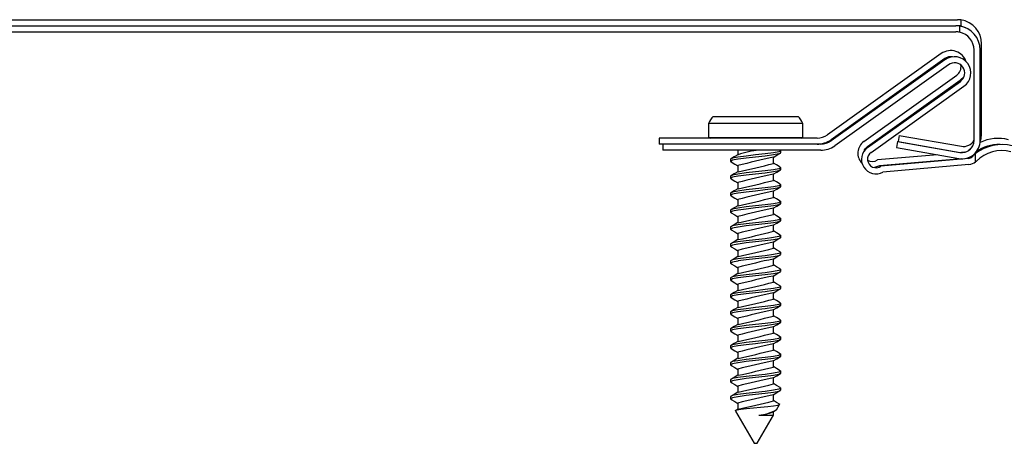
# Paper-space layout 'Sheet3' of a CAD drawing. Header units: inches. Extents: x 0.5 to 19.2, y -4 to 10.7.
# Tile 3 of 14: x 6.8 to 8.5, y -4 to -3.3. Entities that reach past the tile are written whole.
import ezdxf

# ---------------------------------------------------------------- set-up
doc = ezdxf.new("R2010")
doc.units = ezdxf.units.IN
doc.header["$MEASUREMENT"] = 0

psp = doc.layouts.new('Sheet3')

# ---------------------------------------------------------------- linework, layer by layer
at = {"color": 7, "linetype": 'Continuous', "lineweight": 25}
for p, q in [((6.1838421, -3.3098712), (8.378724, -3.3098712)), ((8.3845889, -3.3103087), (8.3845889, -3.3204595)), ((6.1815321, -3.3198712), (8.376414, -3.3198712)), ((6.1815321, -3.3298712), (8.376414, -3.3298712)), ((8.3822789, -3.3203087), (8.3822789, -3.3304595)), ((8.4182516, -3.4979027), (8.4182516, -3.3493987)), ((8.352411, -3.3654651), (8.1661407, -3.4982503)), ((8.4059415, -3.5079027), (8.4059415, -3.3593987)), ((8.4159415, -3.5079027), (8.4159415, -3.3593987)), ((8.3582157, -3.3736079), (8.1719454, -3.5063931)), ((8.3583649, -3.3754651), (8.1720946, -3.5082503)), ((8.3641696, -3.3836079), (8.1778993, -3.5163931)), ((8.2256703, -3.5091917), (8.3776409, -3.4008574)), ((8.231475, -3.5173345), (8.3834456, -3.4090003)), ((8.2316242, -3.5191917), (8.3835948, -3.4108574)), ((8.3834456, -3.4090003), (8.3896621, -3.4027972)), ((8.2374289, -3.5273345), (8.3893995, -3.4190003)), ((7.9713622, -3.4797807), (7.9713622, -3.5031088)), ((8.1255767, -3.4797807), (7.9713622, -3.4797807)), ((7.9790647, -3.4682049), (8.1178742, -3.4682049)), ((8.1255767, -3.5031088), (8.1255767, -3.4797807)), ((7.8906887, -3.5037049), (7.8906887, -3.5137049)), ((8.1490922, -3.5037049), (7.8906887, -3.5037049)), ((7.9713622, -3.5031088), (8.1255767, -3.5031088)), ((8.2809415, -3.5093215), (8.279205, -3.5191696)), ((8.2809415, -3.5093215), (8.3828382, -3.5272887)), ((8.2832516, -3.4993215), (8.2815151, -3.5091696)), ((8.2815151, -3.5091696), (8.3834118, -3.5271367)), ((8.2832516, -3.4993215), (8.3851483, -3.5172887)), ((7.8966426, -3.5137049), (7.8906887, -3.5137049)), ((7.8966426, -3.5137049), (7.8966426, -3.5237049)), ((8.1550461, -3.5137049), (7.8966426, -3.5137049)), ((8.1550461, -3.5237049), (7.8966426, -3.5237049)), ((8.0194695, -3.5237049), (8.0194695, -3.5311968)), ((8.0894695, -3.5280104), (8.0894695, -3.5245382)), ((8.279205, -3.5191696), (8.3811017, -3.5371367)), ((8.3834118, -3.5271367), (8.3872932, -3.5275604)), ((8.3906113, -3.5271), (8.3853075, -3.5275648)), ((8.0074695, -3.5384271), (8.0074695, -3.5418993)), ((8.0774695, -3.5453878), (8.0774695, -3.5352733)), ((8.3462372, -3.5309892), (8.2476754, -3.5396277)), ((8.3855734, -3.5375799), (8.2509559, -3.5493785)), ((8.396795, -3.5370798), (8.2536293, -3.5496277)), ((8.4084536, -3.5426352), (8.4084536, -3.5293037)), ((8.0194695, -3.5488275), (8.0194695, -3.5589745)), ((8.0894695, -3.5557882), (8.0894695, -3.552316)), ((8.2509559, -3.5493785), (8.2428569, -3.5520925)), ((8.3976681, -3.5470416), (8.2569099, -3.5593785)), ((8.0074695, -3.5662049), (8.0074695, -3.5696771)), ((8.0194695, -3.5766053), (8.0194695, -3.5867523)), ((8.0774695, -3.5731655), (8.0774695, -3.5630511)), ((8.0774695, -3.6009433), (8.0774695, -3.5908289)), ((8.0894695, -3.583566), (8.0894695, -3.5800938)), ((8.0074695, -3.5939826), (8.0074695, -3.5974549)), ((8.0194695, -3.6043831), (8.0194695, -3.6145301)), ((8.0894695, -3.6113438), (8.0894695, -3.6078715)), ((8.0074695, -3.6217604), (8.0074695, -3.6252326)), ((8.0774695, -3.6287211), (8.0774695, -3.6186067)), ((8.0194695, -3.6321608), (8.0194695, -3.6423079)), ((8.0894695, -3.6391215), (8.0894695, -3.6356493)), ((8.0074695, -3.6495382), (8.0074695, -3.6530104)), ((8.0774695, -3.6564989), (8.0774695, -3.6463844)), ((8.0194695, -3.6599386), (8.0194695, -3.6700857)), ((8.0774695, -3.6842767), (8.0774695, -3.6741622)), ((8.0894695, -3.6668993), (8.0894695, -3.6634271)), ((8.0074695, -3.677316), (8.0074695, -3.6807882)), ((8.0194695, -3.6877164), (8.0194695, -3.6978634)), ((8.0074695, -3.7050938), (8.0074695, -3.708566)), ((8.0774695, -3.7120544), (8.0774695, -3.70194)), ((8.0894695, -3.6946771), (8.0894695, -3.6912049)), ((8.0194695, -3.7154942), (8.0194695, -3.7256412)), ((8.0894695, -3.7224549), (8.0894695, -3.7189826)), ((8.0074695, -3.7328715), (8.0074695, -3.7363438)), ((8.0774695, -3.7398322), (8.0774695, -3.7297178)), ((8.0194695, -3.743272), (8.0194695, -3.753419)), ((8.0894695, -3.7502326), (8.0894695, -3.7467604)), ((8.0074695, -3.7606493), (8.0074695, -3.7641215)), ((8.0774695, -3.76761), (8.0774695, -3.7574956)), ((8.0194695, -3.7710497), (8.0194695, -3.7811968)), ((8.0774695, -3.7953878), (8.0774695, -3.7852733)), ((8.0894695, -3.7780104), (8.0894695, -3.7745382)), ((8.0074695, -3.7884271), (8.0074695, -3.7918993)), ((8.0194695, -3.7988275), (8.0194695, -3.8089745)), ((8.0894695, -3.8057882), (8.0894695, -3.802316)), ((8.0074695, -3.8162049), (8.0074695, -3.8196771)), ((8.0774695, -3.8231655), (8.0774695, -3.8130511)), ((8.0194695, -3.8266053), (8.0194695, -3.8367523)), ((8.0894695, -3.833566), (8.0894695, -3.8300938)), ((8.0074695, -3.8439826), (8.0074695, -3.8474549)), ((8.0774695, -3.8509433), (8.0774695, -3.8408289)), ((8.0194695, -3.8543831), (8.0194695, -3.8645301)), ((8.0894695, -3.8613438), (8.0894695, -3.8578715)), ((8.0074695, -3.8717604), (8.0074695, -3.8752326)), ((8.0194695, -3.8821608), (8.0194695, -3.8923079)), ((8.0774695, -3.8787211), (8.0774695, -3.8686067)), ((8.0074695, -3.8995382), (8.0074695, -3.9030104)), ((8.0774695, -3.9064989), (8.0774695, -3.8963844)), ((8.0894695, -3.8891215), (8.0894695, -3.8856493)), ((8.0194695, -3.9099386), (8.0194695, -3.9200857)), ((8.0894695, -3.9168993), (8.0894695, -3.9134271)), ((8.0074695, -3.927316), (8.0074695, -3.9307882)), ((8.0774695, -3.9342767), (8.0774695, -3.9241622)), ((8.0195531, -3.9478143), (8.0154843, -3.9502078)), ((8.0194695, -3.9377164), (8.0194695, -3.9478634)), ((8.0827741, -3.9486176), (8.0876306, -3.940206)), ((8.015413, -3.9507796), (8.0459695, -4.0037049)), ((8.0509695, -4.0037049), (8.0774695, -3.9578055)), ((8.0535894, -3.9578055), (8.0774695, -3.9578055)), ((8.0773622, -3.9520031), (8.079343, -3.9508378)), ((8.0774695, -3.9578055), (8.0774695, -3.95194)), ((8.0810449, -3.9498364), (8.0821071, -3.9492115)), ((8.0459695, -4.0037049), (8.0509695, -4.0037049))]:
    psp.add_line(p, q, dxfattribs=at)
at = {"color": 7, "linetype": 'Continuous', "lineweight": 25, "flags": 128}
for points in [[(8.3926289, -3.3233501), (8.3894377, -3.3218834), (8.3845889, -3.3204595)], [(8.3705564, -3.3707081), (8.364169, -3.3709282), (8.3582157, -3.3736079)], [(8.4158994, -3.5094835), (8.4175479, -3.5043277), (8.4182516, -3.4979027)], [(8.0878648, -3.5236366), (8.0894695, -3.5245382), (8.0862864, -3.5263267), (8.0775928, -3.5279492), (8.0640505, -3.5297853), (8.0484695, -3.5314826), (8.0328884, -3.53318), (8.0193461, -3.5350161), (8.0106525, -3.5366386), (8.0074695, -3.5384271)], [(8.089046, -3.5282483), (8.0862864, -3.5297989), (8.0775928, -3.5314214), (8.0640505, -3.5332575), (8.0484695, -3.5349549), (8.0331514, -3.5366204), (8.0197437, -3.5384271), (8.0193461, -3.5384883), (8.0106525, -3.5401108), (8.0074695, -3.5418993), (8.0090979, -3.5428143)], [(8.0773622, -3.5353364), (8.0833872, -3.5317917), (8.089416, -3.5282469)], [(8.2263471, -3.5243633), (8.2277734, -3.5212761), (8.231475, -3.5173345)], [(8.3967856, -3.5243379), (8.3961659, -3.5248968), (8.3961039, -3.5249476)], [(8.0195531, -3.5311476), (8.01353, -3.5346908), (8.0075051, -3.5382341)], [(8.0082808, -3.5428157), (8.0143981, -3.5464228), (8.0194695, -3.5494382)], [(8.088682, -3.551413), (8.0825673, -3.5478075), (8.0774695, -3.5447771)], [(8.0878648, -3.5514143), (8.0894695, -3.552316), (8.0862864, -3.5541045), (8.0775928, -3.555727), (8.0640505, -3.5575631), (8.0484695, -3.5592604), (8.0328884, -3.5609578), (8.0193461, -3.5627939), (8.0106525, -3.5644163), (8.0074695, -3.5662049)], [(8.089046, -3.5560261), (8.0862864, -3.5575767), (8.0775928, -3.5591992), (8.0640505, -3.5610353), (8.0484695, -3.5627326), (8.0331514, -3.5643982), (8.0197437, -3.5662049), (8.0193461, -3.5662661), (8.0106525, -3.5678886), (8.0074695, -3.5696771), (8.0090979, -3.5705921)], [(8.0195531, -3.5589254), (8.01353, -3.5624686), (8.0075051, -3.5660119)], [(8.0773622, -3.5631142), (8.0833872, -3.5595695), (8.089416, -3.5560246)], [(8.0082808, -3.5705935), (8.0143981, -3.5742006), (8.0194695, -3.577216)], [(8.088682, -3.5791907), (8.0825673, -3.5755853), (8.0774695, -3.5725548)], [(8.0878648, -3.5791921), (8.0894695, -3.5800938), (8.0862864, -3.5818823), (8.0775928, -3.5835048), (8.0640505, -3.5853409), (8.0484695, -3.5870382), (8.0328884, -3.5887355), (8.0193461, -3.5905716), (8.0106525, -3.5921941), (8.0074695, -3.5939826)], [(8.089046, -3.5838039), (8.0862864, -3.5853545), (8.0775928, -3.586977), (8.0640505, -3.5888131), (8.0484695, -3.5905104), (8.0331514, -3.592176), (8.0197437, -3.5939826), (8.0193461, -3.5940439), (8.0106525, -3.5956663), (8.0074695, -3.5974549), (8.0090979, -3.5983699)], [(8.0195531, -3.5867031), (8.01353, -3.5902463), (8.0075051, -3.5937896)], [(8.0773622, -3.590892), (8.0833872, -3.5873473), (8.089416, -3.5838024)], [(8.0878648, -3.6069699), (8.0894695, -3.6078715), (8.0862864, -3.6096601), (8.0775928, -3.6112825), (8.0640505, -3.6131186), (8.0484695, -3.614816), (8.0328884, -3.6165133), (8.0193461, -3.6183494), (8.0106525, -3.6199719), (8.0074695, -3.6217604)], [(8.0082808, -3.5983713), (8.0143981, -3.6019784), (8.0194695, -3.6049938)], [(8.088682, -3.6069685), (8.0825673, -3.6033631), (8.0774695, -3.6003326)], [(8.089046, -3.6115817), (8.0862864, -3.6131323), (8.0775928, -3.6147548), (8.0640505, -3.6165909), (8.0484695, -3.6182882), (8.0331514, -3.6199538), (8.0197437, -3.6217604), (8.0193461, -3.6218216), (8.0106525, -3.6234441), (8.0074695, -3.6252326), (8.0090979, -3.6261476)], [(8.0195531, -3.6144809), (8.01353, -3.6180241), (8.0075051, -3.6215674)], [(8.0773622, -3.6186698), (8.0833872, -3.6151251), (8.089416, -3.6115802)], [(8.0878648, -3.6347477), (8.0894695, -3.6356493), (8.0862864, -3.6374378), (8.0775928, -3.6390603), (8.0640505, -3.6408964), (8.0484695, -3.6425938), (8.0328884, -3.6442911), (8.0193461, -3.6461272), (8.0106525, -3.6477497), (8.0074695, -3.6495382)], [(8.089046, -3.6393595), (8.0862864, -3.6409101), (8.0775928, -3.6425325), (8.0640505, -3.6443686), (8.0484695, -3.646066), (8.0331514, -3.6477315), (8.0197437, -3.6495382), (8.0193461, -3.6495994), (8.0106525, -3.6512219), (8.0074695, -3.6530104), (8.0090979, -3.6539254)], [(8.0082808, -3.6261491), (8.0143981, -3.6297561), (8.0194695, -3.6327715)], [(8.0773622, -3.6464476), (8.0833872, -3.6429028), (8.089416, -3.639358)], [(8.088682, -3.6347463), (8.0825673, -3.6311409), (8.0774695, -3.6281104)], [(8.0195531, -3.6422587), (8.01353, -3.6458019), (8.0075051, -3.6493452)], [(8.0082808, -3.6539268), (8.0143981, -3.6575339), (8.0194695, -3.6605493)], [(8.088682, -3.6625241), (8.0825673, -3.6589186), (8.0774695, -3.6558882)], [(8.0878648, -3.6625254), (8.0894695, -3.6634271), (8.0862864, -3.6652156), (8.0775928, -3.6668381), (8.0640505, -3.6686742), (8.0484695, -3.6703715), (8.0328884, -3.6720689), (8.0193461, -3.673905), (8.0106525, -3.6755274), (8.0074695, -3.677316)], [(8.089046, -3.6671372), (8.0862864, -3.6686878), (8.0775928, -3.6703103), (8.0640505, -3.6721464), (8.0484695, -3.6738438), (8.0331514, -3.6755093), (8.0197437, -3.677316), (8.0193461, -3.6773772), (8.0106525, -3.6789997), (8.0074695, -3.6807882), (8.0090979, -3.6817032)], [(8.0195531, -3.6700365), (8.01353, -3.6735797), (8.0075051, -3.677123)], [(8.0773622, -3.6742253), (8.0833872, -3.6706806), (8.089416, -3.6671358)], [(8.0082808, -3.6817046), (8.0143981, -3.6853117), (8.0194695, -3.6883271)], [(8.088682, -3.6903019), (8.0825673, -3.6866964), (8.0774695, -3.683666)], [(8.0878648, -3.6903032), (8.0894695, -3.6912049), (8.0862864, -3.6929934), (8.0775928, -3.6946159), (8.0640505, -3.696452), (8.0484695, -3.6981493), (8.0328884, -3.6998466), (8.0193461, -3.7016828), (8.0106525, -3.7033052), (8.0074695, -3.7050938)], [(8.089046, -3.694915), (8.0862864, -3.6964656), (8.0775928, -3.6980881), (8.0640505, -3.6999242), (8.0484695, -3.7016215), (8.0331514, -3.7032871), (8.0197437, -3.7050938), (8.0193461, -3.705155), (8.0106525, -3.7067774), (8.0074695, -3.708566), (8.0090979, -3.709481)], [(8.0195531, -3.6978143), (8.01353, -3.7013574), (8.0075051, -3.7049008)], [(8.0773622, -3.7020031), (8.0833872, -3.6984584), (8.089416, -3.6949135)], [(8.0878648, -3.718081), (8.0894695, -3.7189826), (8.0862864, -3.7207712), (8.0775928, -3.7223936), (8.0640505, -3.7242298), (8.0484695, -3.7259271), (8.0328884, -3.7276244), (8.0193461, -3.7294605), (8.0106525, -3.731083), (8.0074695, -3.7328715)], [(8.0082808, -3.7094824), (8.0143981, -3.7130895), (8.0194695, -3.7161049)], [(8.088682, -3.7180796), (8.0825673, -3.7144742), (8.0774695, -3.7114437)], [(8.089046, -3.7226928), (8.0862864, -3.7242434), (8.0775928, -3.7258659), (8.0640505, -3.727702), (8.0484695, -3.7293993), (8.0331514, -3.7310649), (8.0197437, -3.7328715), (8.0193461, -3.7329328), (8.0106525, -3.7345552), (8.0074695, -3.7363438), (8.0090979, -3.7372588)], [(8.0195531, -3.725592), (8.01353, -3.7291352), (8.0075051, -3.7326785)], [(8.0082808, -3.7372602), (8.0143981, -3.7408673), (8.0194695, -3.7438826)], [(8.0773622, -3.7297809), (8.0833872, -3.7262362), (8.089416, -3.7226913)], [(8.0878648, -3.7458588), (8.0894695, -3.7467604), (8.0862864, -3.7485489), (8.0775928, -3.7501714), (8.0640505, -3.7520075), (8.0484695, -3.7537049), (8.0328884, -3.7554022), (8.0193461, -3.7572383), (8.0106525, -3.7588608), (8.0074695, -3.7606493)], [(8.089046, -3.7504706), (8.0862864, -3.7520212), (8.0775928, -3.7536436), (8.0640505, -3.7554798), (8.0484695, -3.7571771), (8.0331514, -3.7588427), (8.0197437, -3.7606493), (8.0193461, -3.7607105), (8.0106525, -3.762333), (8.0074695, -3.7641215), (8.0090979, -3.7650365)], [(8.0195531, -3.7533698), (8.01353, -3.756913), (8.0075051, -3.7604563)], [(8.0773622, -3.7575587), (8.0833872, -3.754014), (8.089416, -3.7504691)], [(8.088682, -3.7458574), (8.0825673, -3.742252), (8.0774695, -3.7392215)], [(8.0082808, -3.765038), (8.0143981, -3.768645), (8.0194695, -3.7716604)], [(8.088682, -3.7736352), (8.0825673, -3.7700298), (8.0774695, -3.7669993)], [(8.0878648, -3.7736366), (8.0894695, -3.7745382), (8.0862864, -3.7763267), (8.0775928, -3.7779492), (8.0640505, -3.7797853), (8.0484695, -3.7814826), (8.0328884, -3.78318), (8.0193461, -3.7850161), (8.0106525, -3.7866386), (8.0074695, -3.7884271)], [(8.089046, -3.7782483), (8.0862864, -3.7797989), (8.0775928, -3.7814214), (8.0640505, -3.7832575), (8.0484695, -3.7849549), (8.0331514, -3.7866204), (8.0197437, -3.7884271), (8.0193461, -3.7884883), (8.0106525, -3.7901108), (8.0074695, -3.7918993), (8.0090979, -3.7928143)], [(8.0195531, -3.7811476), (8.01353, -3.7846908), (8.0075051, -3.7882341)], [(8.0773622, -3.7853364), (8.0833872, -3.7817917), (8.089416, -3.7782469)], [(8.0878648, -3.8014143), (8.0894695, -3.802316), (8.0862864, -3.8041045), (8.0775928, -3.805727), (8.0640505, -3.8075631), (8.0484695, -3.8092604), (8.0328884, -3.8109578), (8.0193461, -3.8127939), (8.0106525, -3.8144163), (8.0074695, -3.8162049)], [(8.0082808, -3.7928157), (8.0143981, -3.7964228), (8.0194695, -3.7994382)], [(8.088682, -3.801413), (8.0825673, -3.7978075), (8.0774695, -3.7947771)], [(8.089046, -3.8060261), (8.0862864, -3.8075767), (8.0775928, -3.8091992), (8.0640505, -3.8110353), (8.0484695, -3.8127326), (8.0331514, -3.8143982), (8.0197437, -3.8162049), (8.0193461, -3.8162661), (8.0106525, -3.8178886), (8.0074695, -3.8196771), (8.0090979, -3.8205921)], [(8.0195531, -3.8089254), (8.01353, -3.8124686), (8.0075051, -3.8160119)], [(8.0773622, -3.8131142), (8.0833872, -3.8095695), (8.089416, -3.8060246)], [(8.0878648, -3.8291921), (8.0894695, -3.8300938), (8.0862864, -3.8318823), (8.0775928, -3.8335048), (8.0640505, -3.8353409), (8.0484695, -3.8370382), (8.0328884, -3.8387355), (8.0193461, -3.8405716), (8.0106525, -3.8421941), (8.0074695, -3.8439826)], [(8.089046, -3.8338039), (8.0862864, -3.8353545), (8.0775928, -3.836977), (8.0640505, -3.8388131), (8.0484695, -3.8405104), (8.0331514, -3.842176), (8.0197437, -3.8439826), (8.0193461, -3.8440439), (8.0106525, -3.8456663), (8.0074695, -3.8474549), (8.0090979, -3.8483699)], [(8.0082808, -3.8205935), (8.0143981, -3.8242006), (8.0194695, -3.827216)], [(8.0773622, -3.840892), (8.0833872, -3.8373473), (8.089416, -3.8338024)], [(8.088682, -3.8291907), (8.0825673, -3.8255853), (8.0774695, -3.8225548)], [(8.0195531, -3.8367031), (8.01353, -3.8402463), (8.0075051, -3.8437896)], [(8.0082808, -3.8483713), (8.0143981, -3.8519784), (8.0194695, -3.8549938)], [(8.088682, -3.8569685), (8.0825673, -3.8533631), (8.0774695, -3.8503326)], [(8.0878648, -3.8569699), (8.0894695, -3.8578715), (8.0862864, -3.8596601), (8.0775928, -3.8612825), (8.0640505, -3.8631186), (8.0484695, -3.864816), (8.0328884, -3.8665133), (8.0193461, -3.8683494), (8.0106525, -3.8699719), (8.0074695, -3.8717604)], [(8.089046, -3.8615817), (8.0862864, -3.8631323), (8.0775928, -3.8647548), (8.0640505, -3.8665909), (8.0484695, -3.8682882), (8.0331514, -3.8699538), (8.0197437, -3.8717604), (8.0193461, -3.8718216), (8.0106525, -3.8734441), (8.0074695, -3.8752326), (8.0090979, -3.8761476)], [(8.0195531, -3.8644809), (8.01353, -3.8680241), (8.0075051, -3.8715674)], [(8.0773622, -3.8686698), (8.0833872, -3.8651251), (8.089416, -3.8615802)], [(8.0082808, -3.8761491), (8.0143981, -3.8797561), (8.0194695, -3.8827715)], [(8.088682, -3.8847463), (8.0825673, -3.8811409), (8.0774695, -3.8781104)], [(8.0878648, -3.8847477), (8.0894695, -3.8856493), (8.0862864, -3.8874378), (8.0775928, -3.8890603), (8.0640505, -3.8908964), (8.0484695, -3.8925938), (8.0328884, -3.8942911), (8.0193461, -3.8961272), (8.0106525, -3.8977497), (8.0074695, -3.8995382)], [(8.089046, -3.8893595), (8.0862864, -3.8909101), (8.0775928, -3.8925325), (8.0640505, -3.8943686), (8.0484695, -3.896066), (8.0331514, -3.8977315), (8.0197437, -3.8995382), (8.0193461, -3.8995994), (8.0106525, -3.9012219), (8.0074695, -3.9030104), (8.0090979, -3.9039254)], [(8.0195531, -3.8922587), (8.01353, -3.8958019), (8.0075051, -3.8993452)], [(8.0773622, -3.8964476), (8.0833872, -3.8929028), (8.089416, -3.889358)], [(8.0878648, -3.9125254), (8.0894695, -3.9134271), (8.0862864, -3.9152156), (8.0775928, -3.9168381), (8.0640505, -3.9186742), (8.0484695, -3.9203715), (8.0328884, -3.9220689), (8.0193461, -3.923905), (8.0106525, -3.9255274), (8.0074695, -3.927316)], [(8.0082808, -3.9039268), (8.0143981, -3.9075339), (8.0194695, -3.9105493)], [(8.088682, -3.9125241), (8.0825673, -3.9089186), (8.0774695, -3.9058882)], [(8.089046, -3.9171372), (8.0862864, -3.9186878), (8.0775928, -3.9203103), (8.0640505, -3.9221464), (8.0484695, -3.9238438), (8.0331514, -3.9255093), (8.0197437, -3.927316), (8.0193461, -3.9273772), (8.0106525, -3.9289997), (8.0074695, -3.9307882), (8.0090979, -3.9317032)], [(8.0195531, -3.9200365), (8.01353, -3.9235797), (8.0075051, -3.927123)], [(8.0082808, -3.9317046), (8.0143981, -3.9353117), (8.0194695, -3.9383271)], [(8.0773622, -3.9242253), (8.0833872, -3.9206806), (8.089416, -3.9171358)], [(8.0155721, -3.9503579), (8.0153458, -3.9500872), (8.0181294, -3.9489927), (8.0242775, -3.9479564), (8.0335428, -3.9467991), (8.0447851, -3.9456841), (8.0566274, -3.9446532), (8.0682166, -3.9435093), (8.0779984, -3.9423773), (8.0846522, -3.941346), (8.0876184, -3.9402174), (8.0867407, -3.9394639)], [(8.088682, -3.9403019), (8.0825673, -3.9366964), (8.0774695, -3.933666)]]:
    psp.add_lwpolyline(points, dxfattribs=at)
at = {"color": 7, "linetype": 'Continuous', "lineweight": 25}
for centre, radius, start, end in [((8.378724, -3.3493987), 0.0395276, 81.4672077, 90), ((8.378724, -3.3493987), 0.0395276, 0, 81.4672077), ((8.376414, -3.3593987), 0.0395276, 81.4672077, 90), ((8.376414, -3.3593987), 0.0295276, 78.5434212, 90), ((8.378724, -3.3493987), 0.0295276, 78.5434212, 90), ((8.376414, -3.3593987), 0.0395276, 0, 81.4672077), ((8.376414, -3.3593987), 0.0295276, 0, 78.5434212), ((8.3679283, -3.3872327), 0.0267323, 18.1963252, 125.4836679), ((8.3738822, -3.3972327), 0.0267323, 305.4836679, 125.4836679), ((8.3738822, -3.3972327), 0.0167323, 305.4836679, 125.4836679), ((8.3679283, -3.3872327), 0.0167323, 305.4836679, 10.4177254), ((8.0082195, -3.4959549), 0.04025, 136.414125, 156.3066031), ((8.0887195, -3.4959549), 0.04025, 23.6933969, 43.585875), ((7.9739695, -3.4977049), 0.006, 244.2435103, 270), ((8.1229695, -3.4977049), 0.006, 270, 295.7564897), ((8.1490922, -3.4743348), 0.0293701, 270, 305.4836679), ((8.1490922, -3.4743348), 0.0393701, 270, 305.4836679), ((8.1550461, -3.4843348), 0.0293701, 270, 305.4836679), ((8.2394736, -3.5285549), 0.0237795, 125.4836679, 224.9340356), ((8.3862565, -3.5079027), 0.029685, 260, 360), ((8.3862565, -3.5079027), 0.019685, 260, 0), ((8.3885665, -3.4979027), 0.019685, 260, 331.9636205), ((8.4456103, -3.5739971), 0.0696411, 75.9723855, 115.3698436), ((8.0659565, -3.6594843), 0.1363061, 95.0383383, 109.7874676), ((8.1550461, -3.4843348), 0.0393701, 270, 305.4836679), ((8.2454276, -3.5385549), 0.0237795, 125.4836679, 298.8727174), ((8.2454276, -3.5385549), 0.0137795, 125.4836679, 306.5277579), ((8.4456103, -3.5739971), 0.0696411, 128.2459736, 134.5145115), ((8.4515642, -3.5839971), 0.0696411, 75.9723855, 128.2459736), ((8.4456103, -3.5739971), 0.0596411, 87.2498859, 127.6827401), ((8.4515642, -3.5839971), 0.0596411, 75.9723855, 134.5145115), ((8.3515588, -4.829478), 1.3230076, 101.9744946, 104.5373402), ((8.2394736, -3.5285549), 0.0137795, 235.7492726, 306.5277579), ((8.3899955, -3.5174318), 0.019685, 276.2279803, 306.6197168), ((8.3959494, -3.5274318), 0.009685, 275.0089251, 314.5145115), ((8.3959494, -3.5274318), 0.019685, 275.0089251, 309.4358751), ((8.4515642, -3.5839971), 0.0696411, 128.2459736, 134.5145115), ((8.3959494, -3.5274318), 0.019685, 309.4358751, 314.5145115), ((7.6893128, -2.0306665), 1.5636643, 282.2021961, 284.373109), ((8.3515588, -4.8572558), 1.3230076, 101.9744946, 104.5373402), ((7.6893128, -2.0584443), 1.5636643, 282.2021961, 284.373109), ((8.3515588, -4.8850336), 1.3230076, 101.9744946, 104.5373402), ((7.6893128, -2.086222), 1.5636643, 282.2021961, 284.373109), ((8.3515588, -4.9128113), 1.3230076, 101.9744946, 104.5373402), ((7.6893128, -2.1139998), 1.5636643, 282.2021961, 284.373109), ((8.3515588, -4.9405891), 1.3230076, 101.9744946, 104.5373402), ((7.6893128, -2.1417776), 1.5636643, 282.2021961, 284.373109), ((8.3515588, -4.9683669), 1.3230076, 101.9744946, 104.5373402), ((7.6893128, -2.1695554), 1.5636643, 282.2021961, 284.373109), ((8.3515588, -4.9961447), 1.3230076, 101.9744946, 104.5373402), ((7.6893128, -2.1973332), 1.5636643, 282.2021961, 284.373109), ((8.3515588, -5.0239225), 1.3230076, 101.9744946, 104.5373402), ((7.6893128, -2.2251109), 1.5636643, 282.2021961, 284.373109), ((8.3515588, -5.0517002), 1.3230076, 101.9744946, 104.5373402), ((7.6893128, -2.2528887), 1.5636643, 282.2021961, 284.373109), ((8.3515588, -5.079478), 1.3230076, 101.9744946, 104.5373402), ((7.6893128, -2.2806665), 1.5636643, 282.2021961, 284.373109), ((8.3515588, -5.1072558), 1.3230076, 101.9744946, 104.5373402), ((7.6893128, -2.3084443), 1.5636643, 282.2021961, 284.373109), ((8.3515588, -5.1350336), 1.3230076, 101.9744946, 104.5373402), ((7.6893128, -2.336222), 1.5636643, 282.2021961, 284.373109), ((8.3515588, -5.1628113), 1.3230076, 101.9744946, 104.5373402), ((7.6893128, -2.3639998), 1.5636643, 282.2021961, 284.373109), ((8.3515588, -5.1905891), 1.3230076, 101.9744946, 104.5373402), ((7.6893128, -2.3917776), 1.5636643, 282.2021961, 284.373109), ((8.3515588, -5.2183669), 1.3230076, 101.9744946, 104.5373402), ((7.6893128, -2.4195554), 1.5636643, 282.2021961, 284.373109), ((8.0452499, -3.8818783), 0.0763838, 276.2680237, 299.26637), ((8.0491802, -3.8903922), 0.0675573, 273.7421519, 294.3792613)]:
    psp.add_arc(centre, radius, start, end, dxfattribs=at)

doc.saveas('drawing.dxf')
